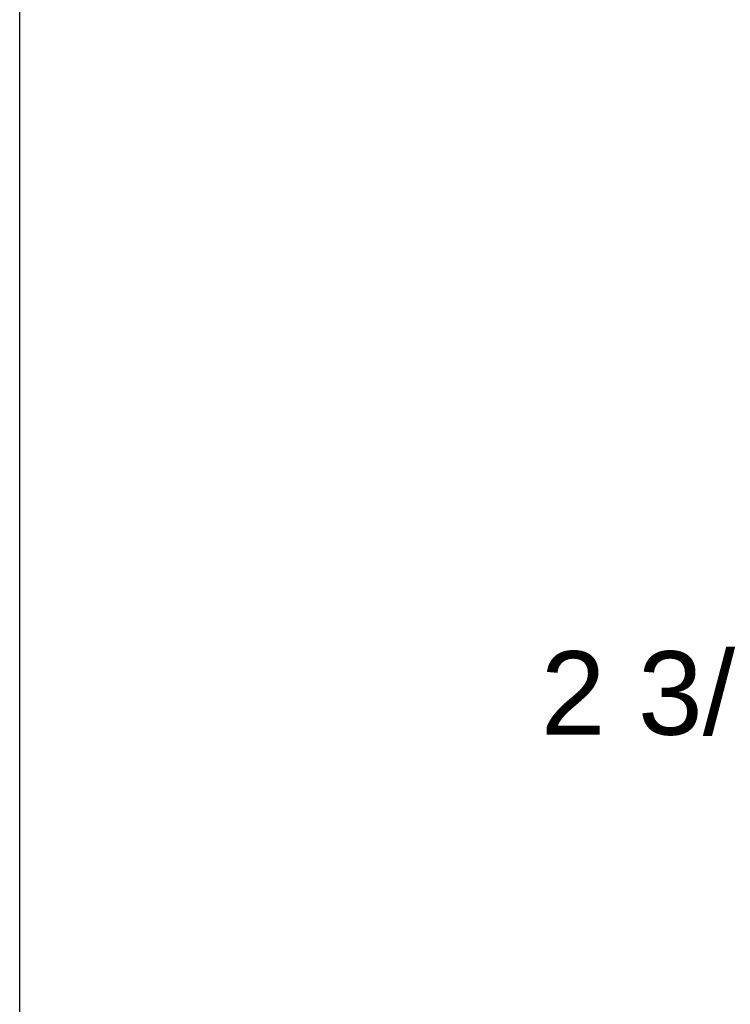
# Model space of a CAD drawing. Header units: inches. Extents: x 218.9 to 312.4, y 214.8 to 247.8.
# Tile 108 of 256: x 243.6 to 244.4, y 216 to 217.1. Entities that reach past the tile are written whole.
import ezdxf

# ---------------------------------------------------------------- set-up
doc = ezdxf.new("R2010")
doc.units = ezdxf.units.IN
doc.header["$LTSCALE"] = 0.25
doc.header["$MEASUREMENT"] = 0
doc.layers.add('ANNOTATIONS', color=1, linetype='Continuous')
doc.styles.add('ARIAL', font='arial.ttf', dxfattribs={"height": 0.09375})
doc.dimstyles.new('STANDARD$0', dxfattribs={"dimtxt": 0.09375, "dimasz": 0.09375, "dimexe": 0.03125, "dimexo": 0.046875, "dimgap": 0.09, "dimtad": 0, "dimtih": 1, "dimtoh": 1, "dimdec": 4, "dimzin": 0, "dimdsep": 46, "dimtxsty": 'ARIAL', "dimcen": 0.09, "dimadec": 0, "dimazin": 0, "dimtfac": 1, "dimtdec": 4, "dimtofl": 0, "dimtmove": 0, "dimatfit": 1, "dimfxl": 1, "dimtolj": 1, "dimtzin": 0, "dimarcsym": 0})

# ---------------------------------------------------------------- blocks, each defined once
blk = doc.blocks.new('*D105')
at = {"layer": 'ANNOTATIONS', "color": 0, "lineweight": -2, "transparency": 16777216}
for p, q in [((244.8469, 216.9238), (244.8469, 216.2699)), ((245.2547, 216.9238), (245.2547, 216.2699)), ((244.7531, 216.3011), (244.6594, 216.3011)), ((245.3484, 216.3011), (245.4422, 216.3011))]:
    blk.add_line(p, q, dxfattribs=at)
at = {"layer": 'ANNOTATIONS', "color": 0, "transparency": 16777216}
for points in [[(244.7531, 216.3167), (244.7531, 216.2855), (244.8469, 216.3011)], [(245.3484, 216.3167), (245.3484, 216.2855), (245.2547, 216.3011)]]:
    blk.add_solid(points, dxfattribs=at)
at = {"layer": 'defpoints', "color": 0, "transparency": 16777216}
for p in [(244.8469, 216.9707), (245.2547, 216.9707), (244.8469, 216.3011)]:
    blk.add_point(p, dxfattribs=at)
at = {"layer": 'ANNOTATIONS', "color": 0, "transparency": 16777216, "insert": (244.369, 216.3011), "char_height": 0.09375, "attachment_point": 5, "style": 'ARIAL'}
blk.add_mtext('\\A1;2 3/16"', dxfattribs=at)

msp = doc.modelspace()

# ---------------------------------------------------------------- linework, layer by layer
at = {"layer": 'defpoints'}
msp.add_lwpolyline([(263.04861, 214.75854), (243.57874, 214.75854), (243.57874, 227.49365), (263.04861, 227.49365)], close=True, dxfattribs=at)

# ---------------------------------------------------------------- dimensions: what is measured, and where the dimension line sits
at = {"layer": 'ANNOTATIONS'}
dim = msp.add_linear_dim(base=(244.84687, 216.30112), p1=(245.25468, 216.97068), p2=(244.84687, 216.97068), text='2 3/16"', dimstyle='STANDARD$0', dxfattribs=at)
dim.commit()
dim.dimension.update_dxf_attribs({"geometry": '*D105', "text_midpoint": (244.36904, 216.30112), "dimtype": 160})

doc.saveas('drawing.dxf')
